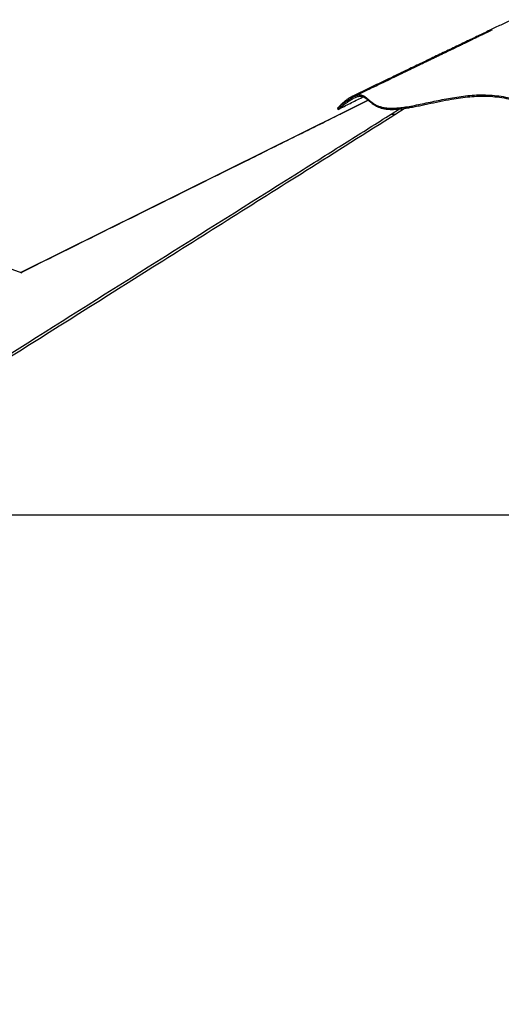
# Paper-space layout 'Surface Plate' of a CAD drawing. Header units: millimetres. Extents: x 2386 to 18395, y 1192 to 15955.
# Tile 15 of 48: x 4892 to 6357, y 4481 to 7476. Entities that reach past the tile are written whole.
import ezdxf

# ---------------------------------------------------------------- set-up
doc = ezdxf.new("R2010")
doc.units = ezdxf.units.MM
doc.layers.add('COMPONENT_GEOMETRY', color=7, linetype='Continuous')
doc.styles.add('SLDTEXTSTYLE1', font='TXT', dxfattribs={"width": 0.75})
doc.dimstyles.new('SLDDIMSTYLE0', dxfattribs={"dimtxt": 100, "dimasz": 6.604, "dimexe": 0, "dimexo": 0.0625, "dimgap": 25, "dimtad": 0, "dimtih": 1, "dimtoh": 1, "dimdec": 0, "dimlfac": 0.5, "dimrnd": 1e-09, "dimzin": 12, "dimdsep": 46, "dimtxsty": 'SLDTEXTSTYLE1', "dimsah": 1, "dimcen": 0.09, "dimadec": 0, "dimazin": 3, "dimtfac": 1, "dimtdec": 0, "dimtofl": 0, "dimtmove": 0, "dimatfit": 3, "dimfxl": 1, "dimfrac": 2, "dimtolj": 1, "dimtzin": 12, "dimarcsym": 0})

# ---------------------------------------------------------------- blocks, each defined once
blk = doc.blocks.new('_D_5')
at = {"layer": 'COMPONENT_GEOMETRY', "color": 7, "ltscale": 2}
for p, q in [((10064.6, 5970.3), (10176.2, 5970.3)), ((10169.9, 5970.3), (10169.9, 3818.7)), ((10169.9, 1508.3), (10169.9, 3659.9)), ((3457.9, 1508.3), (10176.2, 1508.3))]:
    blk.add_line(p, q, dxfattribs=at)
for points in [[(10169.9, 5970.3), (10168.8, 5963.7), (10170.9, 5963.7)], [(10169.9, 1508.3), (10170.9, 1514.9), (10168.8, 1514.9)]]:
    blk.add_solid(points, dxfattribs=at)
at = {"layer": 'COMPONENT_GEOMETRY', "color": 7, "ltscale": 2, "insert": (10022.1, 3788.8), "char_height": 100, "attachment_point": 1, "style": 'SLDTEXTSTYLE1'}
blk.add_mtext('2231', dxfattribs=at)

psp = doc.layouts.new('Surface Plate')

# ---------------------------------------------------------------- linework, layer by layer
at = {"color": 7, "linetype": 'Continuous', "lineweight": 25, "ltscale": 2}
for p, q in [((4899.9, 6704.87), (3444.06, 7240.25)), ((5952.72, 7231.05), (5867.57, 7188.83)), ((4100.46, 5970.28), (6553.74, 5970.28))]:
    psp.add_line(p, q, dxfattribs=at)
at = {"color": 8, "linetype": 'Continuous', "lineweight": 25, "ltscale": 2}
for p, q in [((5953.02, 7230.79), (5868.34, 7188.78)), ((6022.33, 7188.78), (6047.38, 7204.52)), ((6065.11, 7206.71), (6036.8, 7188.78))]:
    psp.add_line(p, q, dxfattribs=at)
at = {"color": 7, "linetype": 'Continuous', "lineweight": 25, "ltscale": 2, "flags": 128}
for points in [[(5867.57, 7188.83), (5641.92, 7076.95), (4894.96, 6706.69)], [(5859.24, 7206.56), (5860.16, 7204.76), (5861.07, 7202.95)]]:
    psp.add_lwpolyline(points, dxfattribs=at)
at = {"color": 7, "linetype": 'Continuous', "lineweight": 25, "ltscale": 2}
for points, knots in [([(6389.32, 7475.99), (6380.87, 7471.93), (6361.47, 7462.59), (6330.32, 7447.63), (6295.44, 7430.87), (6258.76, 7413.25), (6220.31, 7394.79), (6180.09, 7375.47), (6138.12, 7355.31), (6094.42, 7334.32), (6048.98, 7312.5), (6001.85, 7289.86), (5953.01, 7266.4), (5919.93, 7250.51), (5903.1, 7242.42)], [0, 0, 0, 0, 0.0527881, 0.1212501, 0.1932332, 0.2687416, 0.3477787, 0.4303472, 0.516449, 0.6060854, 0.6992575, 0.7959664, 0.8962133, 1, 1, 1, 1]), ([(6329.68, 7444.96), (6329.68, 7444.96), (6329.69, 7444.96), (6329.26, 7444.75), (6328.5, 7444.38), (6326.79, 7443.54), (6323.98, 7442.16), (6320.24, 7440.32), (6316.26, 7438.37), (6312.47, 7436.51), (6308, 7434.33), (6302.96, 7431.87), (6296.85, 7428.88), (6290.54, 7425.82), (6284.22, 7422.74), (6278.54, 7419.98), (6272.63, 7417.12), (6265.66, 7413.73), (6257.6, 7409.83), (6249.48, 7405.9), (6242.33, 7402.44), (6235.95, 7399.35), (6229.77, 7396.37), (6222.97, 7393.08), (6215.48, 7389.47), (6207.09, 7385.41), (6198, 7381.03), (6188.49, 7376.45), (6178.39, 7371.57), (6167.73, 7366.44), (6156.52, 7361.03), (6145.17, 7355.57), (6133.32, 7349.86), (6120.25, 7343.57), (6105.32, 7336.38), (6088.22, 7328.15), (6068.98, 7318.9), (6047.59, 7308.61), (6024.06, 7297.29), (5998.4, 7284.96), (5970.62, 7271.6), (5940.72, 7257.23), (5920.09, 7247.32), (5909.42, 7242.19)], [0, 0, 0, 0, 0.0014095, 0.0039591, 0.006976, 0.0110247, 0.0183096, 0.0280554, 0.0378914, 0.0470768, 0.0556156, 0.0705436, 0.0844983, 0.1009606, 0.1167817, 0.1300755, 0.1431716, 0.1597558, 0.1798516, 0.2001321, 0.2169932, 0.2304395, 0.2453919, 0.2609016, 0.2785654, 0.2983826, 0.3202515, 0.3427873, 0.3655493, 0.3916907, 0.4181262, 0.4448564, 0.4718962, 0.5019645, 0.5370903, 0.5772721, 0.6225082, 0.6727969, 0.7281371, 0.7885277, 0.8539683, 0.9244588, 1, 1, 1, 1]), ([(5859.37, 7206.67), (5859.61, 7206.89), (5860.11, 7207.35), (5862.46, 7209.38), (5866.07, 7212.44), (5871.12, 7216.58), (5877.49, 7221.59), (5884.52, 7226.83), (5892.28, 7232.26), (5900.56, 7237.53), (5909.08, 7242.19), (5917.14, 7245.62), (5924.41, 7247.44), (5930.61, 7247.39), (5936.04, 7245.88), (5941.57, 7242.91), (5947.34, 7238.42), (5953.8, 7232.59), (5960.85, 7226.47), (5968.98, 7220.51), (5978.15, 7215.4), (5988.4, 7211.41), (5999.59, 7208.6), (6012.49, 7206.96), (6027.12, 7206.68), (6043.14, 7207.64), (6061.44, 7209.81), (6082.06, 7213.19), (6104.9, 7217.64), (6128.52, 7222.62), (6152.78, 7227.81), (6177.61, 7232.95), (6202.98, 7237.75), (6228.89, 7241.94), (6255.33, 7245.2), (6282.31, 7247.35), (6300.33, 7247.3), (6309.43, 7247.28)], [0, 0, 0, 0, 0.0195555, 0.0406285, 0.0616992, 0.087995, 0.1142377, 0.1403877, 0.1664272, 0.196024, 0.2254256, 0.2546161, 0.2835718, 0.3120991, 0.3400762, 0.3675112, 0.4047089, 0.440322, 0.4746335, 0.5078562, 0.5401549, 0.5664682, 0.5923009, 0.6177249, 0.6428366, 0.6677728, 0.692637, 0.7224428, 0.7522824, 0.7822137, 0.8122937, 0.8425923, 0.8731695, 0.9041056, 0.9354865, 0.9674129, 1, 1, 1, 1]), ([(6309.43, 7247.28), (6318.56, 7246.84), (6336.78, 7245.95), (6363.46, 7242.13), (6389.71, 7237.12), (6415.72, 7231.22), (6440.33, 7225.31), (6463.72, 7219.84), (6485.96, 7215.11), (6506.75, 7211.42), (6525.96, 7208.88), (6543.43, 7207.34), (6561.1, 7206.74), (6580.89, 7207.06), (6602.69, 7208.33), (6626.22, 7210.7), (6649.4, 7213.8), (6672.24, 7217.38), (6694.79, 7221.22), (6718.64, 7225.35), (6743.88, 7229.51), (6770.69, 7233.3), (6797.8, 7236.12), (6825.35, 7237.59), (6852.81, 7237.32), (6879.86, 7235.68), (6906.33, 7233.06), (6932.69, 7229.66), (6958.84, 7225.75), (6984.69, 7221.56), (7010.09, 7217.37), (7034.88, 7213.46), (7057.93, 7210.28), (7079.04, 7208.04), (7098.01, 7206.85), (7115.39, 7206.83), (7131.27, 7208.59), (7145.77, 7211.73), (7159.07, 7215.93), (7171.34, 7220.83), (7182.76, 7226.1), (7194.25, 7231.78), (7205.9, 7237.49), (7217.89, 7242.62), (7229.83, 7246.29), (7242, 7247.85), (7254.67, 7246.87), (7267.46, 7243.81), (7280.1, 7239.06), (7292.09, 7233.2), (7302.35, 7227.22), (7310.82, 7221.69), (7317.59, 7216.88), (7323.15, 7212.67), (7327.01, 7209.57), (7329.18, 7207.76), (7330.14, 7206.92), (7330.09, 7206.97), (7330.08, 7206.98)], [0, 0, 0, 0, 0.0201567, 0.0402122, 0.0601573, 0.0799949, 0.0997246, 0.1160823, 0.1323596, 0.1485518, 0.1606449, 0.1726901, 0.1847127, 0.1968725, 0.213201, 0.229609, 0.2461, 0.262668, 0.2793211, 0.2960573, 0.3162406, 0.3365382, 0.3569544, 0.3774903, 0.3980904, 0.417394, 0.4366971, 0.4559946, 0.4752838, 0.4945586, 0.5138184, 0.5330556, 0.5522635, 0.5693096, 0.5863264, 0.6031374, 0.6198592, 0.6367202, 0.6537202, 0.6708468, 0.6881063, 0.7054918, 0.7265101, 0.7476947, 0.7690507, 0.7905656, 0.8120396, 0.8344975, 0.8569939, 0.8795069, 0.9020032, 0.919642, 0.9372311, 0.9547473, 0.9721706, 0.9853008, 0.998364, 1, 1, 1, 1]), ([(5903.11, 7242.32), (5902.57, 7242.09), (5899.3, 7240.72), (5893.47, 7237.04), (5885.86, 7231.72), (5878.84, 7225.96), (5872.56, 7220.29), (5867.23, 7215.07), (5863.07, 7210.75), (5860.46, 7207.89), (5859.75, 7207.11), (5859.46, 7206.79)], [0, 0, 0, 0, 0.02547195, 0.15464675, 0.28338187, 0.4115065, 0.53883509, 0.66517802, 0.79035673, 0.91417641, 1, 1, 1, 1]), ([(5861.32, 7203.24), (5861.34, 7203.26), (5861.39, 7203.3), (5862.7, 7204.46), (5865.07, 7206.5), (5868.8, 7209.64), (5874.53, 7214.3), (5882.12, 7220.2), (5891.87, 7227.26), (5902.58, 7234.18), (5913.17, 7239.8), (5921.12, 7242.7), (5926.54, 7243.66), (5930.86, 7243.77), (5935.3, 7242.97), (5940.89, 7240.63), (5946.79, 7236.4), (5953.54, 7230.33), (5960.11, 7224.46), (5967.01, 7219.11), (5973.76, 7214.77), (5981.25, 7210.99), (5989.45, 7207.87), (5999.03, 7205.36), (6010.03, 7203.69), (6022.57, 7203.03), (6036.44, 7203.42), (6051.57, 7204.77), (6067.34, 7206.91), (6083.48, 7209.63), (6099.77, 7212.74), (6116.55, 7216.18), (6139.63, 7221.08), (6169.33, 7227.44), (6202.73, 7233.92), (6233.43, 7238.79), (6261.23, 7242.05), (6289.26, 7243.84), (6317.35, 7243.72), (6345.25, 7241.23), (6372.44, 7236.91), (6399.11, 7231.39), (6425.39, 7225.23), (6450.92, 7219.09), (6475.89, 7213.47), (6498.13, 7209.17), (6518.62, 7206.09), (6537.82, 7204.06), (6558.11, 7203.06), (6579.33, 7203.36), (6600.66, 7204.55), (6621.6, 7206.55), (6642.04, 7209.12), (6664.63, 7212.48), (6689.48, 7216.65), (6717.83, 7221.58), (6744.91, 7226.04), (6770.96, 7229.67), (6794.9, 7232.19), (6819.15, 7233.69), (6843.9, 7233.85), (6868.98, 7232.74), (6894.28, 7230.6), (6919.59, 7227.64), (6946.18, 7223.89), (6972.66, 7219.7), (6998.92, 7215.37), (7021.21, 7211.76), (7040.73, 7208.83), (7058.36, 7206.48), (7076.18, 7204.56), (7093.9, 7203.36), (7110.54, 7203.07), (7125.25, 7204.28), (7138.21, 7206.57), (7151.15, 7209.95), (7164.43, 7214.66), (7178.47, 7220.83), (7190.67, 7226.85), (7201.55, 7232.21), (7210.91, 7236.49), (7220.11, 7240.04), (7230.3, 7242.88), (7241.7, 7244.17), (7254.47, 7242.96), (7267.25, 7239.69), (7279.75, 7234.84), (7291.67, 7228.89), (7302.12, 7222.71), (7310.6, 7217.07), (7317.21, 7212.31), (7321.89, 7208.72), (7325.16, 7206.09), (7327.32, 7204.29), (7328.52, 7203.25), (7328.41, 7203.35), (7328.4, 7203.36)], [0, 0, 0, 0, 0.0034607, 0.01021, 0.0169924, 0.0259953, 0.0350352, 0.0476865, 0.0603562, 0.0748341, 0.0893313, 0.1021509, 0.1086085, 0.1150665, 0.1244441, 0.1338467, 0.1497427, 0.1636946, 0.177661, 0.1876583, 0.1976746, 0.2060992, 0.2145781, 0.2231051, 0.2317219, 0.2401713, 0.2487458, 0.2573963, 0.2661522, 0.2742566, 0.2823924, 0.2905994, 0.2988222, 0.3155501, 0.3323176, 0.3448209, 0.3573771, 0.3699637, 0.3827368, 0.3955879, 0.4085978, 0.4210338, 0.433492, 0.44596, 0.4569293, 0.4679384, 0.4758921, 0.4838897, 0.4927703, 0.501787, 0.5108845, 0.5200895, 0.5289658, 0.5378731, 0.5504317, 0.5630186, 0.5774466, 0.5886311, 0.5998246, 0.6110928, 0.6223919, 0.6338219, 0.6452723, 0.6567896, 0.6683136, 0.6816948, 0.6934297, 0.7051864, 0.7136253, 0.7220863, 0.7317627, 0.7415378, 0.7513928, 0.7613762, 0.7699231, 0.7785087, 0.7906544, 0.8028442, 0.8168465, 0.8270159, 0.8371921, 0.8473866, 0.8575977, 0.8711617, 0.8848309, 0.8985603, 0.9124809, 0.9264233, 0.9405133, 0.9525628, 0.9631451, 0.9737563, 0.9813866, 0.9890396, 0.9987095, 1, 1, 1, 1]), ([(5861.36, 7203.18), (5873.31, 7209.24), (5897.62, 7221.56), (5923.04, 7234.44), (5936.51, 7241.27), (5937.61, 7241.83)], [0, 0, 0, 0, 0.4702466, 0.9564476, 1, 1, 1, 1]), ([(5952.46, 7230.92), (5951.67, 7231.51), (5948.36, 7233.97), (5943.1, 7237.72), (5938.53, 7240.02), (5936.28, 7241.15)], [0, 0, 0, 0, 0.1375391, 0.5748573, 1, 1, 1, 1]), ([(6036.8, 7188.78), (5945.54, 7131.22), (5694.35, 6972.78), (5122.33, 6612.89), (4568.08, 6264.31), (4174.01, 6016.52), (4100.46, 5970.28)], [0, 0, 0, 0, 0.1416012, 0.3897718, 0.8861157, 1, 1, 1, 1]), ([(6022.33, 7188.78), (6022.9, 7188.78), (6024.05, 7188.78), (6026.6, 7188.78), (6029.83, 7188.78), (6033.29, 7188.78), (6035.76, 7188.78), (6036.8, 7188.78)], [0, 0, 0, 0, 0.20785662, 0.42095735, 0.62908763, 0.84415664, 1, 1, 1, 1])]:
    psp.add_open_spline(points, degree=3, knots=knots, dxfattribs=at)
at = {"color": 8, "linetype": 'Continuous', "lineweight": 25, "ltscale": 2}
for points, knots in [([(4140.87, 6005.98), (4399.44, 6168.53), (4797.7, 6418.89), (5335.74, 6757.13), (5659.73, 6960.82), (5888.62, 7104.72), (5977.76, 7160.76), (6022.33, 7188.78)], [0, 0, 0, 0, 0.4124561, 0.6352609, 0.8580657, 0.9290328, 1, 1, 1, 1]), ([(5868.34, 7188.78), (5819.93, 7164.77), (5723.11, 7116.75), (5552.29, 7032.05), (5392.88, 6953.02), (5244.89, 6879.66), (5096.9, 6806.29), (4980.45, 6748.56), (4900.99, 6709.18), (4895.54, 6706.48)], [0, 0, 0, 0, 0.1493029, 0.2986058, 0.526798, 0.6408941, 0.7549902, 0.9831824, 1, 1, 1, 1]), ([(5867.59, 7188.78), (5867.57, 7188.78), (5867.52, 7188.78), (5868.04, 7188.78), (5868.34, 7188.78)], [0, 0, 0, 0, 0.39407492, 1, 1, 1, 1])]:
    psp.add_open_spline(points, degree=3, knots=knots, dxfattribs=at)

# ---------------------------------------------------------------- dimensions: what is measured, and where the dimension line sits
at = {"layer": 'COMPONENT_GEOMETRY', "color": 7, "ltscale": 2}
dim = psp.add_linear_dim(base=(10169.86, 1508.27), p1=(10062.07, 5970.28), p2=(3455.37, 1508.27), angle=90, dimstyle='SLDDIMSTYLE0', dxfattribs=at)
dim.commit()
dim.dimension.update_dxf_attribs({"geometry": '_D_5', "text_midpoint": (10169.86, 3739.28), "dimtype": 160})

doc.saveas('drawing.dxf')
